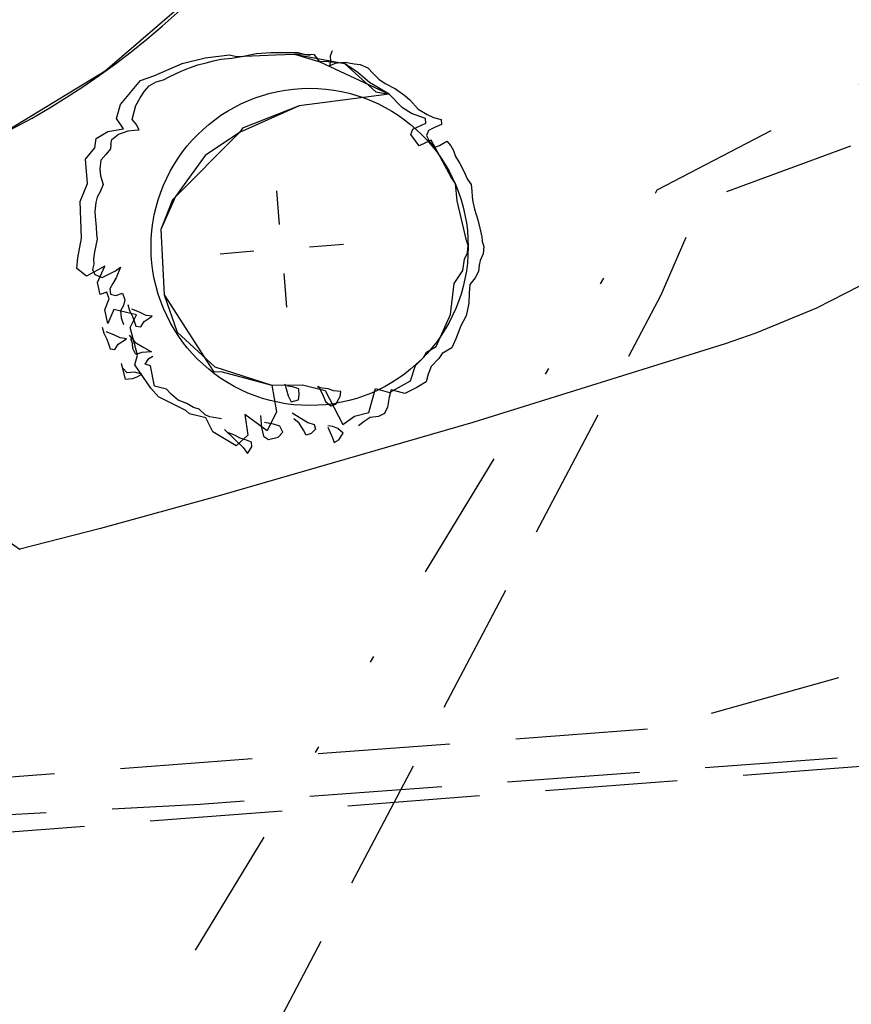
# Model space of a CAD drawing. Extents: x 446005 to 446745, y 447032 to 448234.
# Tile 12 of 127: x 446350 to 446362, y 447147 to 447162. Entities that reach past the tile are written whole.
import ezdxf

# ---------------------------------------------------------------- set-up
doc = ezdxf.new("R2010")
doc.units = 0
doc.header["$LTSCALE"] = 2
doc.header["$MEASUREMENT"] = 0
for name, pattern in [('AUSGEZOGEN', [0]), ('GESTRICH-X2', [1.5, 1, -0.5]), ('GETRENNTX3', [3.25, 1, -0.75, 0, -0.75, 0, -0.75])]:
    doc.linetypes.add(name, pattern=pattern)
for name, color, linetype in [('BOESCHG', 250, 'AUSGEZOGEN'), ('DB-Autohof', 15, 'CONTINUOUS'), ('FBRTOP', 250, 'AUSGEZOGEN'), ('GASLTG', 4, 'GESTRICH-X2'), ('SCHMUTZWASSER', 30, 'GESTRICH-X2'), ('STROMLTG', 4, 'AUSGEZOGEN'), ('TELEKOM', 4, 'GETRENNTX3'), ('W-LTG', 4, 'GESTRICH-X2')]:
    doc.layers.add(name, color=color, linetype=linetype)

msp = doc.modelspace()

# ---------------------------------------------------------------- linework, layer by layer
at = {"layer": 'BOESCHG'}
msp.add_lwpolyline([(446480.167, 447162.894, 0.000901), (446482.386, 447143.323, 0.006832), (446482.718, 447140.748, 0.000544), (446482.746, 447140.555, 0.000007), (446485.092, 447124.399, 0.000282), (446486.2, 447116.795, 0.000162), (446488.145, 447103.541)], format="xyb", dxfattribs=at)
at = {"layer": 'DB-Autohof', "linetype": 'Continuous'}
for p, q in [((446352.505, 447162.219), (446350.878, 447160.812)), ((446353.16, 447161.079), (446353.382, 447161.097)), ((446353.16, 447161.079), (446353.382, 447161.097)), ((446353.382, 447161.097), (446353.605, 447161.097)), ((446353.382, 447161.097), (446353.605, 447161.097)), ((446353.605, 447161.097), (446353.792, 447161.094)), ((446353.605, 447161.097), (446353.792, 447161.094)), ((446353.792, 447161.094), (446353.906, 447161.067)), ((446353.792, 447161.094), (446353.906, 447161.067)), ((446354.311, 447161.119), (446354.281, 447161.042)), ((446352.043, 447160.928), (446352.39, 447161.013)), ((446352.279, 447160.912), (446352.407, 447160.941)), ((446352.279, 447160.912), (446352.407, 447160.941)), ((446352.39, 447161.013), (446352.758, 447161.063)), ((446352.407, 447160.941), (446352.517, 447160.969)), ((446352.407, 447160.941), (446352.517, 447160.969)), ((446352.517, 447160.969), (446352.626, 447160.997)), ((446352.517, 447160.969), (446352.626, 447160.997)), ((446352.626, 447160.997), (446352.793, 447161.011)), ((446352.626, 447160.997), (446352.793, 447161.011)), ((446352.758, 447161.063), (446352.863, 447161.038)), ((446352.793, 447161.011), (446352.995, 447161.046)), ((446352.793, 447161.011), (446352.995, 447161.046)), ((446352.863, 447161.038), (446353.455, 447161.06)), ((446352.995, 447161.046), (446353.16, 447161.079)), ((446352.995, 447161.046), (446353.16, 447161.079)), ((446353.455, 447161.06), (446353.745, 447161.071)), ((446353.745, 447161.071), (446354.502, 447160.929)), ((446353.745, 447161.071), (446354.128, 447160.954)), ((446354.044, 447161.059), (446353.745, 447161.071)), ((446353.906, 447161.067), (446353.982, 447161.054)), ((446353.906, 447161.067), (446353.982, 447161.054)), ((446354.128, 447160.954), (446354.044, 447161.059)), ((446354.202, 447160.96), (446354.128, 447160.954)), ((446354.128, 447160.954), (446355.175, 447160.464)), ((446354.502, 447160.929), (446354.202, 447160.96)), ((446354.287, 447160.968), (446354.275, 447160.893)), ((446354.275, 447160.893), (446354.364, 447160.937)), ((446354.281, 447161.042), (446354.287, 447160.968)), ((446354.364, 447160.937), (446354.438, 447160.943)), ((446354.438, 447160.943), (446354.512, 447160.95)), ((446354.512, 447160.95), (446354.645, 447160.923)), ((446350.878, 447160.812), (446349.301, 447159.854)), ((446351.611, 447160.743), (446352.043, 447160.928)), ((446351.847, 447160.727), (446352.026, 447160.816)), ((446351.847, 447160.727), (446352.026, 447160.816)), ((446352.026, 447160.816), (446352.153, 447160.864)), ((446352.026, 447160.816), (446352.153, 447160.864)), ((446352.153, 447160.864), (446352.279, 447160.912)), ((446352.153, 447160.864), (446352.279, 447160.912)), ((446354.502, 447160.929), (446354.972, 447160.499)), ((446354.7, 447160.796), (446354.502, 447160.929)), ((446354.645, 447160.923), (446354.739, 447160.913)), ((446354.88, 447160.644), (446354.7, 447160.796)), ((446354.739, 447160.913), (446354.854, 447160.866)), ((446354.854, 447160.866), (446354.936, 447160.78)), ((446351.107, 447160.31), (446351.412, 447160.671)), ((446351.412, 447160.671), (446351.611, 447160.743)), ((446351.542, 447160.59), (446351.648, 447160.654)), ((446351.542, 447160.59), (446351.648, 447160.654)), ((446351.648, 447160.654), (446351.758, 447160.682)), ((446351.648, 447160.654), (446351.758, 447160.682)), ((446351.758, 447160.682), (446351.847, 447160.727)), ((446351.758, 447160.682), (446351.847, 447160.727)), ((446355.175, 447160.464), (446354.88, 447160.644)), ((446354.936, 447160.78), (446355.018, 447160.694)), ((446355.018, 447160.694), (446355.117, 447160.628)), ((446351.408, 447160.411), (446351.474, 447160.509)), ((446351.408, 447160.411), (446351.474, 447160.509)), ((446351.474, 447160.509), (446351.542, 447160.59)), ((446351.474, 447160.509), (446351.542, 447160.59)), ((446354.972, 447160.499), (446355.175, 447160.464)), ((446355.117, 447160.628), (446355.272, 447160.547)), ((446355.272, 447160.547), (446355.411, 447160.447)), ((446351.343, 447160.293), (446351.408, 447160.411)), ((446351.343, 447160.293), (446351.408, 447160.411)), ((446355.175, 447160.464), (446353.814, 447160.288)), ((446355.175, 447160.464), (446353.814, 447160.288)), ((446355.379, 447160.257), (446355.175, 447160.464)), ((446355.411, 447160.447), (446355.491, 447160.379)), ((446355.491, 447160.379), (446355.615, 447160.241)), ((446351.05, 447160.1), (446351.107, 447160.31)), ((446351.286, 447160.084), (446351.314, 447160.198)), ((446351.286, 447160.084), (446351.314, 447160.198)), ((446351.314, 447160.198), (446351.343, 447160.293)), ((446351.314, 447160.198), (446351.343, 447160.293)), ((446353.814, 447160.288), (446352.909, 447159.886)), ((446353.814, 447160.288), (446352.955, 447159.949)), ((446355.516, 447160.175), (446355.379, 447160.257)), ((446355.615, 447160.241), (446355.752, 447160.159)), ((446351.156, 447159.941), (446351.05, 447160.1)), ((446351.348, 447160.014), (446351.286, 447160.084)), ((446351.348, 447160.014), (446351.286, 447160.084)), ((446355.727, 447160.1), (446355.516, 447160.175)), ((446355.733, 447160.026), (446355.727, 447160.1)), ((446355.752, 447160.159), (446355.849, 447160.111)), ((446355.849, 447160.111), (446355.963, 447160.083)), ((446355.963, 447160.083), (446355.97, 447160.009)), ((446350.74, 447159.795), (446350.917, 447159.903)), ((446350.917, 447159.903), (446351.156, 447159.941)), ((446351.154, 447159.886), (446351.226, 447159.911)), ((446351.154, 447159.886), (446351.226, 447159.911)), ((446351.226, 447159.911), (446351.319, 447159.919)), ((446351.226, 447159.911), (446351.319, 447159.919)), ((446351.319, 447159.919), (446351.393, 447159.925)), ((446351.319, 447159.919), (446351.393, 447159.925)), ((446351.393, 447159.925), (446351.348, 447160.014)), ((446351.393, 447159.925), (446351.348, 447160.014)), ((446352.955, 447159.949), (446352.909, 447159.886)), ((446355.505, 447159.858), (446355.536, 447159.935)), ((446355.536, 447159.935), (446355.733, 447160.026)), ((446355.772, 447159.918), (446355.741, 447159.841)), ((446355.862, 447159.963), (446355.772, 447159.918)), ((446355.97, 447160.009), (446355.862, 447159.963)), ((446350.721, 447159.655), (446350.74, 447159.795)), ((446350.964, 447159.703), (446350.976, 447159.778)), ((446350.964, 447159.703), (446350.976, 447159.778)), ((446350.976, 447159.778), (446351.081, 447159.861)), ((446350.976, 447159.778), (446351.081, 447159.861)), ((446351.081, 447159.861), (446351.154, 447159.886)), ((446351.081, 447159.861), (446351.154, 447159.886)), ((446352.909, 447159.886), (446351.897, 447158.865)), ((446352.909, 447159.886), (446352.39, 447159.536)), ((446355.632, 447159.682), (446355.505, 447159.858)), ((446355.81, 447159.771), (446355.632, 447159.682)), ((446355.741, 447159.841), (446355.786, 447159.752)), ((446355.786, 447159.752), (446355.868, 447159.665)), ((446356.119, 447159.201), (446355.81, 447159.771)), ((446355.94, 447159.69), (446356.047, 447159.755)), ((446356.047, 447159.755), (446356.108, 447159.686)), ((446350.577, 447159.484), (446350.721, 447159.655)), ((446350.958, 447159.639), (446350.885, 447159.553)), ((446350.958, 447159.639), (446350.885, 447159.553)), ((446350.964, 447159.703), (446350.958, 447159.639)), ((446350.964, 447159.703), (446350.958, 447159.639)), ((446355.868, 447159.665), (446355.94, 447159.69)), ((446356.108, 447159.686), (446356.152, 447159.615)), ((446356.152, 447159.615), (446356.178, 447159.524)), ((446350.607, 447159.116), (446350.577, 447159.484)), ((446350.813, 447159.468), (446350.798, 447159.334)), ((446350.813, 447159.468), (446350.798, 447159.334)), ((446350.885, 447159.553), (446350.813, 447159.468)), ((446350.885, 447159.553), (446350.813, 447159.468)), ((446352.39, 447159.536), (446351.94, 447158.92)), ((446356.178, 447159.524), (446356.243, 447159.417)), ((446350.798, 447159.334), (446350.806, 447159.229)), ((446350.798, 447159.334), (446350.806, 447159.229)), ((446356.243, 447159.417), (446356.309, 447159.292)), ((446350.806, 447159.229), (446350.844, 447159.1)), ((446350.806, 447159.229), (446350.844, 447159.1)), ((446356.182, 447159.113), (446356.119, 447159.201)), ((446356.309, 447159.292), (446356.355, 447159.185)), ((446356.355, 447159.185), (446356.419, 447159.097)), ((446350.498, 447158.842), (446350.607, 447159.116)), ((446350.844, 447159.1), (446350.8, 447158.99)), ((446350.844, 447159.1), (446350.8, 447158.99)), ((446353.518, 447158.492), (446353.476, 447159.002)), ((446356.204, 447158.854), (446356.182, 447159.113)), ((446356.419, 447159.097), (446356.426, 447159.004)), ((446356.426, 447159.004), (446356.434, 447158.912)), ((446350.754, 447158.907), (446350.734, 447158.826)), ((446350.754, 447158.907), (446350.734, 447158.826)), ((446350.8, 447158.99), (446350.754, 447158.907)), ((446350.8, 447158.99), (446350.754, 447158.907)), ((446351.94, 447158.92), (446351.72, 447158.421)), ((446351.897, 447158.865), (446351.72, 447158.421)), ((446356.347, 447158.251), (446356.204, 447158.854)), ((446356.434, 447158.912), (446356.44, 447158.838)), ((446350.518, 447158.287), (446350.498, 447158.842)), ((446350.734, 447158.826), (446350.719, 447158.692)), ((446350.734, 447158.826), (446350.719, 447158.692)), ((446356.44, 447158.838), (446356.468, 447158.728)), ((446356.468, 447158.728), (446356.519, 447158.565)), ((446350.719, 447158.692), (446350.726, 447158.613)), ((446350.719, 447158.692), (446350.726, 447158.613)), ((446350.726, 447158.613), (446350.739, 447158.455)), ((446350.726, 447158.613), (446350.739, 447158.455)), ((446356.519, 447158.565), (446356.548, 447158.437)), ((446350.739, 447158.455), (446350.748, 447158.35)), ((446350.739, 447158.455), (446350.748, 447158.35)), ((446351.72, 447158.421), (446351.768, 447157.429)), ((446351.72, 447158.421), (446351.768, 447157.429)), ((446356.548, 447158.437), (446356.578, 447158.309)), ((446350.463, 447157.991), (446350.518, 447158.287)), ((446350.754, 447158.271), (446350.717, 447158.082)), ((446350.754, 447158.271), (446350.717, 447158.082)), ((446350.748, 447158.35), (446350.754, 447158.271)), ((446350.748, 447158.35), (446350.754, 447158.271)), ((446356.578, 447158.309), (446356.584, 447158.235)), ((446353.972, 447158.156), (446354.482, 447158.199)), ((446356.372, 447158.178), (446356.347, 447158.251)), ((446356.363, 447158.066), (446356.372, 447158.178)), ((446356.584, 447158.235), (446356.608, 447158.162)), ((446356.608, 447158.162), (446356.599, 447158.05)), ((446350.45, 447157.831), (446350.463, 447157.991)), ((446350.717, 447158.082), (446350.699, 447157.975)), ((446350.717, 447158.082), (446350.699, 447157.975)), ((446350.699, 447157.975), (446350.706, 447157.896)), ((446350.699, 447157.975), (446350.706, 447157.896)), ((446353.126, 447158.089), (446352.616, 447158.046)), ((446356.292, 447157.799), (446356.315, 447157.969)), ((446356.315, 447157.969), (446356.363, 447158.066)), ((446356.599, 447158.05), (446356.551, 447157.952)), ((446350.592, 447157.711), (446350.45, 447157.831)), ((446350.871, 447157.866), (446350.592, 447157.711)), ((446350.706, 447157.896), (446350.686, 447157.815)), ((446350.706, 447157.896), (446350.686, 447157.815)), ((446350.686, 447157.815), (446350.719, 447157.738)), ((446350.686, 447157.815), (446350.719, 447157.738)), ((446350.759, 447157.619), (446350.871, 447157.866)), ((446351.033, 447157.791), (446351.107, 447157.85)), ((446351.033, 447157.791), (446351.107, 447157.85)), ((446351.107, 447157.85), (446351.041, 447157.686)), ((446351.107, 447157.85), (446351.041, 447157.686)), ((446356.539, 447157.877), (446356.528, 447157.783)), ((446356.551, 447157.952), (446356.539, 447157.877)), ((446350.719, 447157.738), (446350.829, 447157.695)), ((446350.719, 447157.738), (446350.829, 447157.695)), ((446350.829, 447157.695), (446351.033, 447157.791)), ((446350.829, 447157.695), (446351.033, 447157.791)), ((446351.041, 447157.686), (446350.995, 447157.602)), ((446351.041, 447157.686), (446350.995, 447157.602)), ((446353.58, 447157.753), (446353.623, 447157.244)), ((446356.159, 447157.602), (446356.292, 447157.799)), ((446356.48, 447157.686), (446356.396, 447157.585)), ((446356.528, 447157.783), (446356.48, 447157.686)), ((446362.523, 447157.678), (446361.642, 447157.227)), ((446350.801, 447157.437), (446350.759, 447157.619)), ((446350.995, 447157.602), (446350.949, 447157.519)), ((446350.995, 447157.602), (446350.949, 447157.519)), ((446350.949, 447157.519), (446350.956, 447157.44)), ((446350.949, 447157.519), (446350.956, 447157.44)), ((446356.106, 447157.131), (446356.159, 447157.602)), ((446356.396, 447157.585), (446356.388, 447157.454)), ((446350.904, 447157.472), (446350.801, 447157.437)), ((446350.873, 447157.205), (446350.939, 447157.369)), ((446350.939, 447157.369), (446350.904, 447157.472)), ((446350.956, 447157.44), (446351.037, 447157.42)), ((446350.956, 447157.44), (446351.037, 447157.42)), ((446351.037, 447157.42), (446351.14, 447157.456)), ((446351.037, 447157.42), (446351.14, 447157.456)), ((446351.14, 447157.456), (446351.175, 447157.353)), ((446351.14, 447157.456), (446351.175, 447157.353)), ((446351.768, 447157.429), (446352.519, 447156.273)), ((446351.768, 447157.429), (446351.969, 447156.864)), ((446356.388, 447157.454), (446356.382, 447157.305)), ((446351.156, 447157.271), (446351.109, 447157.188)), ((446351.156, 447157.271), (446351.109, 447157.188)), ((446351.175, 447157.353), (446351.156, 447157.271)), ((446351.175, 447157.353), (446351.156, 447157.271)), ((446351.22, 447157.284), (446351.246, 447157.193)), ((446351.22, 447157.284), (446351.246, 447157.193)), ((446351.397, 447157.168), (446351.282, 447157.214)), ((446351.397, 447157.168), (446351.282, 447157.214)), ((446356.382, 447157.305), (446356.342, 447157.115)), ((446361.642, 447157.227), (446360.727, 447156.849)), ((446350.917, 447156.996), (446350.873, 447157.205)), ((446351.01, 447157.209), (446350.917, 447156.996)), ((446351.352, 447157.126), (446351.01, 447157.209)), ((446351.109, 447157.188), (446351.118, 447157.083)), ((446351.109, 447157.188), (446351.118, 447157.083)), ((446351.118, 447157.083), (446351.153, 447156.98)), ((446351.118, 447157.083), (446351.153, 447156.98)), ((446351.246, 447157.193), (446351.291, 447157.103)), ((446351.246, 447157.193), (446351.291, 447157.103)), ((446351.257, 447156.936), (446351.352, 447157.126)), ((446351.291, 447157.103), (446351.316, 447157.031)), ((446351.291, 447157.103), (446351.316, 447157.031)), ((446351.495, 447157.12), (446351.397, 447157.168)), ((446351.495, 447157.12), (446351.397, 447157.168)), ((446351.465, 447157.025), (446351.589, 447157.11)), ((446351.465, 447157.025), (446351.589, 447157.11)), ((446351.589, 447157.11), (446351.495, 447157.12)), ((446351.589, 447157.11), (446351.495, 447157.12)), ((446355.885, 447156.647), (446356.106, 447157.131)), ((446356.342, 447157.115), (446356.262, 447156.959)), ((446350.829, 447156.941), (446350.855, 447156.85)), ((446350.829, 447156.941), (446350.855, 447156.85)), ((446351.364, 447156.519), (446351.257, 447156.936)), ((446351.316, 447157.031), (446351.34, 447156.958)), ((446351.316, 447157.031), (446351.34, 447156.958)), ((446351.34, 447156.958), (446351.416, 447156.946)), ((446351.34, 447156.958), (446351.416, 447156.946)), ((446351.416, 447156.946), (446351.465, 447157.025)), ((446351.416, 447156.946), (446351.465, 447157.025)), ((446356.262, 447156.959), (446356.185, 447156.766)), ((446350.855, 447156.85), (446350.9, 447156.761)), ((446350.855, 447156.85), (446350.9, 447156.761)), ((446351.007, 447156.826), (446350.891, 447156.872)), ((446351.007, 447156.826), (446350.891, 447156.872)), ((446351.104, 447156.778), (446351.007, 447156.826)), ((446351.104, 447156.778), (446351.007, 447156.826)), ((446351.074, 447156.682), (446351.198, 447156.767)), ((446351.074, 447156.682), (446351.198, 447156.767)), ((446351.198, 447156.767), (446351.104, 447156.778)), ((446351.198, 447156.767), (446351.104, 447156.778)), ((446351.24, 447156.819), (446351.324, 447156.715)), ((446351.24, 447156.819), (446351.324, 447156.715)), ((446351.969, 447156.864), (446352.535, 447156.34)), ((446356.185, 447156.766), (446356.122, 447156.631)), ((446360.727, 447156.849), (446360.262, 447156.689)), ((446350.9, 447156.761), (446350.925, 447156.688)), ((446350.9, 447156.761), (446350.925, 447156.688)), ((446350.925, 447156.688), (446350.95, 447156.616)), ((446350.925, 447156.688), (446350.95, 447156.616)), ((446351.025, 447156.604), (446351.074, 447156.682)), ((446351.025, 447156.604), (446351.074, 447156.682)), ((446351.288, 447156.693), (446351.263, 447156.765)), ((446351.288, 447156.693), (446351.263, 447156.765)), ((446351.294, 447156.619), (446351.288, 447156.693)), ((446351.294, 447156.619), (446351.288, 447156.693)), ((446351.339, 447156.53), (446351.294, 447156.619)), ((446351.339, 447156.53), (446351.294, 447156.619)), ((446351.324, 447156.715), (446351.461, 447156.633)), ((446351.324, 447156.715), (446351.461, 447156.633)), ((446351.461, 447156.633), (446351.578, 447156.568)), ((446351.461, 447156.633), (446351.578, 447156.568)), ((446355.743, 447156.561), (446355.885, 447156.647)), ((446356.122, 447156.631), (446355.98, 447156.544)), ((446360.262, 447156.689), (446356.443, 447155.5)), ((446350.95, 447156.616), (446351.025, 447156.604)), ((446350.95, 447156.616), (446351.025, 447156.604)), ((446351.328, 447156.37), (446351.364, 447156.519)), ((446351.43, 447156.556), (446351.339, 447156.53)), ((446351.43, 447156.556), (446351.339, 447156.53)), ((446351.504, 447156.562), (446351.43, 447156.556)), ((446351.504, 447156.562), (446351.43, 447156.556)), ((446351.578, 447156.568), (446351.504, 447156.562)), ((446351.578, 447156.568), (446351.504, 447156.562)), ((446351.539, 447156.465), (446351.6, 447156.503)), ((446351.539, 447156.465), (446351.6, 447156.503)), ((446355.574, 447156.36), (446355.694, 447156.482)), ((446355.694, 447156.482), (446355.743, 447156.561)), ((446355.98, 447156.544), (446355.93, 447156.466)), ((446351.121, 447156.392), (446351.178, 447156.154)), ((446351.121, 447156.392), (446351.178, 447156.154)), ((446351.568, 447156.018), (446351.328, 447156.37)), ((446351.481, 447156.38), (446351.539, 447156.465)), ((446351.481, 447156.38), (446351.539, 447156.465)), ((446351.564, 447156.354), (446351.481, 447156.38)), ((446351.564, 447156.354), (446351.481, 447156.38)), ((446351.622, 447156.051), (446351.564, 447156.354)), ((446351.622, 447156.051), (446351.564, 447156.354)), ((446352.535, 447156.34), (446353.4, 447156.066)), ((446355.5, 447156.13), (446355.574, 447156.36)), ((446355.81, 447156.344), (446355.764, 447156.228)), ((446355.93, 447156.466), (446355.81, 447156.344)), ((446351.208, 447156.25), (446351.146, 447156.319)), ((446351.208, 447156.25), (446351.146, 447156.319)), ((446351.319, 447156.259), (446351.208, 447156.25)), ((446351.319, 447156.259), (446351.208, 447156.25)), ((446351.29, 447156.163), (446351.362, 447156.188)), ((446351.29, 447156.163), (446351.362, 447156.188)), ((446351.433, 447156.231), (446351.319, 447156.259)), ((446351.433, 447156.231), (446351.319, 447156.259)), ((446351.362, 447156.188), (446351.433, 447156.231)), ((446351.362, 447156.188), (446351.433, 447156.231)), ((446352.519, 447156.273), (446352.647, 447156.264)), ((446352.647, 447156.264), (446353.4, 447156.066)), ((446355.764, 447156.228), (446355.736, 447156.114)), ((446351.178, 447156.154), (446351.29, 447156.163)), ((446351.178, 447156.154), (446351.29, 447156.163)), ((446351.804, 447156.002), (446351.622, 447156.051)), ((446351.804, 447156.002), (446351.622, 447156.051)), ((446353.4, 447156.066), (446353.865, 447156.068)), ((446353.4, 447156.066), (446353.471, 447155.662)), ((446353.596, 447156.084), (446353.648, 447155.902)), ((446353.596, 447156.084), (446353.648, 447155.902)), ((446353.711, 447156.038), (446353.636, 447156.05)), ((446353.711, 447156.038), (446353.636, 447156.05)), ((446353.807, 447156.009), (446353.711, 447156.038)), ((446353.807, 447156.009), (446353.711, 447156.038)), ((446353.865, 447156.068), (446354.208, 447155.985)), ((446354.16, 447156.02), (446354.085, 447156.032)), ((446354.16, 447156.02), (446354.085, 447156.032)), ((446354.102, 447156.052), (446354.168, 447155.927)), ((446354.102, 447156.052), (446354.168, 447155.927)), ((446355.179, 447155.954), (446355.5, 447156.13)), ((446355.594, 447156.028), (446355.505, 447155.983)), ((446355.736, 447156.114), (446355.594, 447156.028)), ((446351.682, 447155.886), (446351.568, 447156.018)), ((446352.098, 447155.683), (446351.682, 447155.886)), ((446351.875, 447155.927), (446351.804, 447156.002)), ((446351.875, 447155.927), (446351.804, 447156.002)), ((446351.98, 447155.838), (446351.875, 447155.927)), ((446351.98, 447155.838), (446351.875, 447155.927)), ((446353.648, 447155.902), (446353.693, 447155.813)), ((446353.648, 447155.902), (446353.693, 447155.813)), ((446353.803, 447155.841), (446353.815, 447155.916)), ((446353.803, 447155.841), (446353.815, 447155.916)), ((446353.815, 447155.916), (446353.807, 447156.009)), ((446353.815, 447155.916), (446353.807, 447156.009)), ((446354.254, 447156.009), (446354.16, 447156.02)), ((446354.254, 447156.009), (446354.16, 447156.02)), ((446354.168, 447155.927), (446354.214, 447155.819)), ((446354.168, 447155.927), (446354.214, 447155.819)), ((446354.208, 447155.985), (446354.475, 447155.467)), ((446354.331, 447155.978), (446354.254, 447156.009)), ((446354.331, 447155.978), (446354.254, 447156.009)), ((446354.444, 447155.969), (446354.331, 447155.978)), ((446354.444, 447155.969), (446354.331, 447155.978)), ((446354.367, 447155.776), (446354.432, 447155.893)), ((446354.367, 447155.776), (446354.432, 447155.893)), ((446354.432, 447155.893), (446354.444, 447155.969)), ((446354.432, 447155.893), (446354.444, 447155.969)), ((446354.869, 447155.649), (446354.969, 447156.011)), ((446354.969, 447156.011), (446355.179, 447155.954)), ((446355.178, 447155.881), (446355.153, 447155.73)), ((446355.206, 447155.995), (446355.178, 447155.881)), ((446355.301, 447155.966), (446355.206, 447155.995)), ((446355.415, 447155.938), (446355.301, 447155.966)), ((446355.505, 447155.983), (446355.415, 447155.938)), ((446349.588, 447153.574), (446346.466, 447155.77)), ((446352.114, 447155.785), (446351.98, 447155.838)), ((446352.114, 447155.785), (446351.98, 447155.838)), ((446352.216, 447155.728), (446352.114, 447155.785)), ((446352.216, 447155.728), (446352.114, 447155.785)), ((446352.299, 447155.703), (446352.216, 447155.728)), ((446352.299, 447155.703), (446352.216, 447155.728)), ((446353.693, 447155.813), (446353.803, 447155.841)), ((446353.693, 447155.813), (446353.803, 447155.841)), ((446354.214, 447155.819), (446354.294, 447155.751)), ((446354.214, 447155.819), (446354.294, 447155.751)), ((446354.294, 447155.751), (446354.367, 447155.776)), ((446354.294, 447155.751), (446354.367, 447155.776)), ((446355.153, 447155.73), (446355.106, 447155.633)), ((446352.151, 447155.629), (446352.098, 447155.683)), ((446352.399, 447155.569), (446352.151, 447155.629)), ((446352.388, 447155.613), (446352.299, 447155.703)), ((446352.388, 447155.613), (446352.299, 447155.703)), ((446352.455, 447155.586), (446352.388, 447155.613)), ((446352.455, 447155.586), (446352.388, 447155.613)), ((446352.52, 447155.576), (446352.455, 447155.586)), ((446352.52, 447155.576), (446352.455, 447155.586)), ((446352.636, 447155.553), (446352.52, 447155.576)), ((446352.636, 447155.553), (446352.52, 447155.576)), ((446352.99, 447155.622), (446353.034, 447155.309)), ((446353.327, 447155.371), (446352.99, 447155.622)), ((446353.226, 447155.606), (446353.241, 447155.421)), ((446353.226, 447155.606), (446353.241, 447155.421)), ((446353.471, 447155.662), (446353.327, 447155.371)), ((446353.707, 447155.646), (446353.943, 447155.498)), ((446353.707, 447155.646), (446353.943, 447155.498)), ((446354.475, 447155.467), (446354.65, 447155.594)), ((446354.65, 447155.594), (446354.869, 447155.649)), ((446354.887, 447155.577), (446354.799, 447155.514)), ((446355.016, 447155.588), (446354.887, 447155.577)), ((446355.106, 447155.633), (446355.016, 447155.588)), ((446352.508, 447155.359), (446352.399, 447155.569)), ((446356.443, 447155.5), (446352.601, 447154.388)), ((446353.423, 447155.474), (446353.291, 447155.5)), ((446353.423, 447155.474), (446353.291, 447155.5)), ((446353.519, 447155.444), (446353.423, 447155.474)), ((446353.519, 447155.444), (446353.423, 447155.474)), ((446353.564, 447155.355), (446353.519, 447155.444)), ((446353.564, 447155.355), (446353.519, 447155.444)), ((446353.813, 447155.487), (446353.733, 447155.555)), ((446353.813, 447155.487), (446353.733, 447155.555)), ((446353.878, 447155.381), (446353.813, 447155.487)), ((446353.878, 447155.381), (446353.813, 447155.487)), ((446353.943, 447155.498), (446354.039, 447155.469)), ((446353.943, 447155.498), (446354.039, 447155.469)), ((446354.039, 447155.469), (446354.063, 447155.397)), ((446354.039, 447155.469), (446354.063, 447155.397)), ((446354.321, 447155.437), (446354.245, 447155.449)), ((446354.321, 447155.437), (446354.245, 447155.449)), ((446354.247, 447155.43), (446354.316, 447155.269)), ((446354.247, 447155.43), (446354.316, 447155.269)), ((446354.398, 447155.406), (446354.321, 447155.437)), ((446354.398, 447155.406), (446354.321, 447155.437)), ((446354.799, 447155.514), (446354.711, 447155.451)), ((446352.862, 447155.146), (446352.508, 447155.359)), ((446352.685, 447155.393), (446352.968, 447155.119)), ((446352.685, 447155.393), (446352.968, 447155.119)), ((446352.822, 447155.311), (446352.745, 447155.342)), ((446352.822, 447155.311), (446352.745, 447155.342)), ((446352.919, 447155.264), (446352.822, 447155.311)), ((446352.919, 447155.264), (446352.822, 447155.311)), ((446353.034, 447155.309), (446352.862, 447155.146)), ((446353.241, 447155.421), (446353.271, 447155.293)), ((446353.241, 447155.421), (446353.271, 447155.293)), ((446353.271, 447155.293), (446353.349, 447155.244)), ((446353.271, 447155.293), (446353.349, 447155.244)), ((446353.496, 447155.275), (446353.564, 447155.355)), ((446353.496, 447155.275), (446353.564, 447155.355)), ((446353.921, 447155.31), (446353.878, 447155.381)), ((446353.921, 447155.31), (446353.878, 447155.381)), ((446353.994, 447155.335), (446353.921, 447155.31)), ((446353.994, 447155.335), (446353.921, 447155.31)), ((446354.063, 447155.397), (446353.994, 447155.335)), ((446354.063, 447155.397), (446353.994, 447155.335)), ((446354.478, 447155.338), (446354.398, 447155.406)), ((446354.478, 447155.338), (446354.398, 447155.406)), ((446354.412, 447155.239), (446354.478, 447155.338)), ((446354.412, 447155.239), (446354.478, 447155.338)), ((446353.015, 447155.234), (446352.919, 447155.264)), ((446353.015, 447155.234), (446352.919, 447155.264)), ((446353.092, 447155.203), (446353.015, 447155.234)), ((446353.092, 447155.203), (446353.015, 447155.234)), ((446353.032, 447155.031), (446353.098, 447155.129)), ((446353.032, 447155.031), (446353.098, 447155.129)), ((446353.098, 447155.129), (446353.092, 447155.203)), ((446353.098, 447155.129), (446353.092, 447155.203)), ((446353.349, 447155.244), (446353.496, 447155.275)), ((446353.349, 447155.244), (446353.496, 447155.275)), ((446354.316, 447155.269), (446354.341, 447155.196)), ((446354.316, 447155.269), (446354.341, 447155.196)), ((446354.341, 447155.196), (446354.412, 447155.239)), ((446354.341, 447155.196), (446354.412, 447155.239)), ((446352.968, 447155.119), (446353.032, 447155.031)), ((446352.968, 447155.119), (446353.032, 447155.031)), ((446352.601, 447154.388), (446350.807, 447153.897)), ((446350.807, 447153.897), (446349.586, 447153.582))]:
    msp.add_line(p, q, dxfattribs=at)
msp.add_circle((446353.972, 447158.156), 2.4, dxfattribs=at)
msp.add_arc((446343.875, 447170.557), 12, 274.8479, 7.4069, dxfattribs=at)
at = {"layer": 'FBRTOP'}
for points in [[(446412.075, 447372.655, 0.000006), (446414.084, 447357.131, 0.00001), (446415.257, 447348.066, 0.000016), (446416.854, 447335.736, -0.000001), (446418.45, 447323.406, -0.000146), (446420.528, 447307.322, -0.000272), (446421.634, 447298.702, -0.00647), (446421.709, 447298.052, -0.000174), (446424.154, 447273.889, -0.003297), (446424.467, 447270.569, -0.001172), (446425.263, 447261.222)], [(446363.327, 447740.448, 0.000002), (446366.277, 447717.758, 0.000326)]]:
    msp.add_lwpolyline(points, format="xyb", dxfattribs=at)
at = {"layer": 'GASLTG', "flags": 128}
msp.add_lwpolyline([(446330.167, 447148.69), (446359.242, 447150.877), (446363.926, 447152.185), (446366.494, 447153.615), (446369.74, 447156.745), (446373.832, 447161.04), (446374.883, 447163.759), (446375.832, 447168.64), (446375.246, 447177.367), (446372.103, 447202.39), (446370.802, 447213.009), (446368.323, 447229.747), (446363.895, 447260.039), (446361.858, 447276.74), (446359.807, 447286.872), (446358.511, 447291.755), (446355.882, 447298.682), (446358.859, 447301.853)], dxfattribs=at)
at = {"layer": 'SCHMUTZWASSER', "flags": 128}
msp.add_lwpolyline([(446229.127, 447138.266), (446254.143, 447140.56), (446280.123, 447144.368), (446303.744, 447145.791), (446365.595, 447150.552), (446376.244, 447165.49), (446369.48, 447214.274), (446362.862, 447264.154), (446354.37, 447298.428), (446361.012, 447302.811)], dxfattribs=at)
at = {"layer": 'STROMLTG', "linetype": 'GESTRICH-X2', "flags": 128}
msp.add_lwpolyline([(446351.818, 447143.228), (446359.294, 447157.432), (446359.912, 447158.852), (446363.743, 447160.273), (446365.905, 447162.311), (446367.574, 447166.139), (446367.821, 447173.303), (446367.883, 447183.493), (446367.708, 447192.925), (446366.786, 447206.853), (446364.766, 447221.572), (446361.599, 447245.209), (446357.961, 447269.442), (446355.662, 447280.319), (446351.784, 447291.788), (446347.173, 447303.572), (446339.177, 447323.76), (446337.495, 447327.282), (446333.707, 447333.873)], dxfattribs=at)
at = {"layer": 'TELEKOM', "flags": 128}
msp.add_lwpolyline([(446246.375, 447344.548), (446275.887, 447348.199), (446301.898, 447351.963), (446319.391, 447354.586), (446320.838, 447354.641), (446322.04, 447354.259), (446329.168, 447341.265), (446337.087, 447327.288), (446343.843, 447310.945), (446349.688, 447296.235), (446353.625, 447285.536), (446355.471, 447279.449), (446357.747, 447269.119), (446359.531, 447256.576), (446361.153, 447246.844), (446363.394, 447229.874), (446366.069, 447208.178), (446366.921, 447199.236), (446367.215, 447181.672), (446366.802, 447168.509), (446366.447, 447166.319), (446365.44, 447163.655), (446363.249, 447161.11), (446359.229, 447159.013), (446352.142, 447147.358), (446350.287, 447143.953), (446346.744, 447143.417), (446319.357, 447141.163), (446298.518, 447139.181), (446274.885, 447136.901), (446246.077, 447134.163)], dxfattribs=at)
at = {"layer": 'W-LTG', "flags": 128}
msp.add_lwpolyline([(446228.383, 447140.216), (446240.03, 447141.147), (446245.607, 447141.522), (446252.593, 447142.147), (446265.454, 447143.431), (446274.511, 447144.666), (446279.34, 447145.306), (446291.291, 447145.976), (446311.693, 447147.316), (446329.461, 447148.484), (446352.315, 447149.728), (446363.449, 447150.534), (446364.494, 447150.534), (446367.077, 447154.191), (446373.067, 447162.383), (446374.555, 447164.449), (446374.909, 447165.353), (446374.614, 447169.835), (446372.271, 447186.481), (446370.309, 447203.623), (446368.81, 447215.751), (446366.683, 447232.887), (446365.347, 447242.97), (446363.846, 447257.677), (446363.116, 447263.58), (446362.147, 447266.71), (446359.936, 447278.415), (446356.369, 447291.47), (446354.944, 447297.816)], dxfattribs=at)
msp.add_lwpolyline([(446228.383, 447140.216), (446240.03, 447141.147), (446245.607, 447141.522), (446252.593, 447142.147), (446265.454, 447143.431), (446274.511, 447144.666), (446279.34, 447145.306), (446291.291, 447145.976), (446311.693, 447147.316), (446329.461, 447148.484), (446352.315, 447149.728), (446363.449, 447150.534), (446364.494, 447150.534), (446367.077, 447154.191), (446373.067, 447162.383), (446374.555, 447164.449), (446374.909, 447165.353), (446374.614, 447169.835), (446372.271, 447186.481), (446370.309, 447203.623), (446368.81, 447215.751), (446366.683, 447232.887), (446365.347, 447242.97), (446363.846, 447257.677), (446363.116, 447263.58), (446362.147, 447266.71), (446359.936, 447278.415), (446356.369, 447291.47), (446354.944, 447297.816)], dxfattribs=at)

doc.saveas('drawing.dxf')
